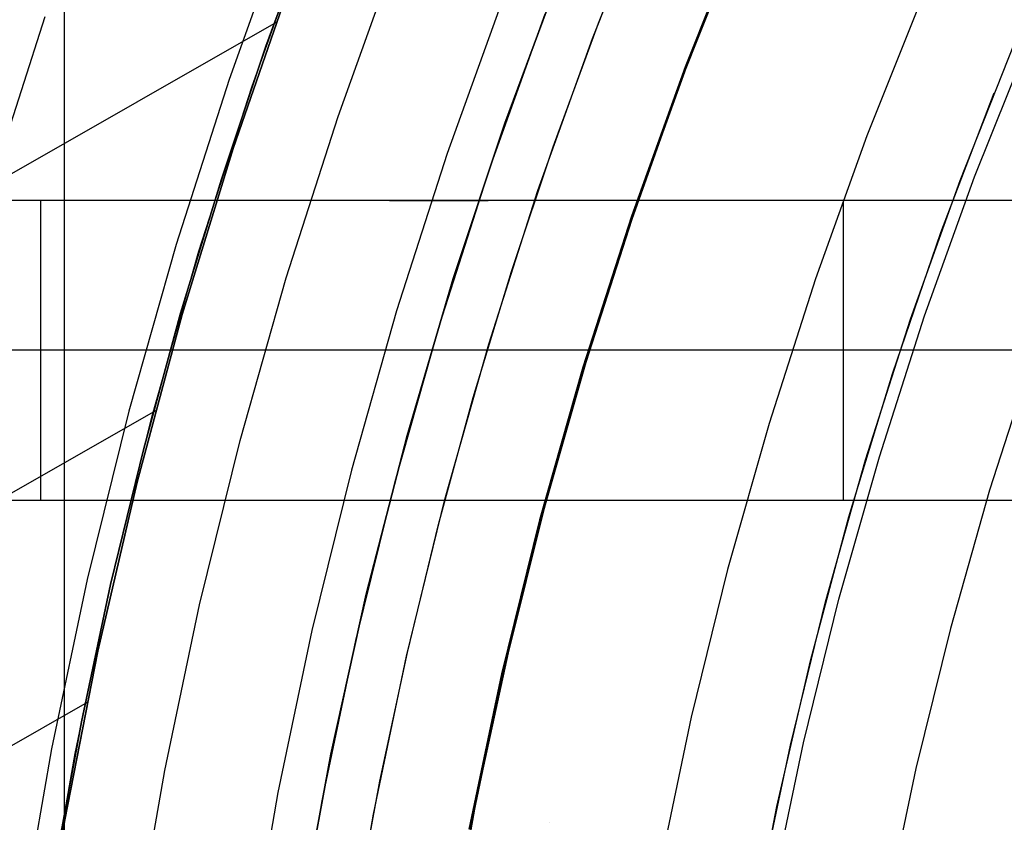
# Model space of a CAD drawing. Header units: millimetres. Extents: x 9001 to 10165, y -167 to 850.
# Tile 52 of 216: x 9532.1 to 9541.95, y 491.6 to 499.63. Entities that reach past the tile are written whole.
import ezdxf

# ---------------------------------------------------------------- set-up
doc = ezdxf.new("R2010")
doc.units = ezdxf.units.MM
for name, color, linetype in [('1', 7, 'Continuous'), ('COLOR EXT', 7, 'Continuous'), ('luz', 7, 'Continuous'), ('PLASTICO NEGRO', 7, 'Continuous')]:
    doc.layers.add(name, color=color, linetype=linetype)

msp = doc.modelspace()

# ---------------------------------------------------------------- linework, layer by layer
at = {"layer": '1', "color": 250, "true_color": 0x111111}
for p, q in [((9537.8322, 499.4414, 89.1312), (9538.4288, 500.9425, 89.1312)), ((9537.8929, 499.596, 89.1312), (9538.3804, 500.8202, 89.1312)), ((9535.0472, 500.6823, 64.2379), (9534.5647, 499.3646, 64.2379)), ((9534.5647, 499.3646, 86.0852), (9535.0472, 500.6823, 86.0852)), ((9539.3599, 500.6279, 89.1312), (9538.7714, 499.1535, 89.1312)), ((9538.7714, 499.1535, 92.3996), (9539.3599, 500.6279, 92.3996)), ((9534.4223, 498.9566, 75.1615), (9535.0066, 500.5813, 75.1615)), ((9538.7346, 499.0515, 95.6679), (9539.2862, 500.4509, 95.6679)), ((9536.8062, 498.1455, 228.5255), (9537.361, 499.6884, 228.5255)), ((9537.4398, 498.3586, 89.1312), (9537.8929, 499.596, 89.1312)), ((9537.2875, 497.9207, 89.1312), (9537.8322, 499.4414, 89.1312)), ((9534.5647, 499.3646, 64.2379), (9534.1193, 498.0341, 64.2379)), ((9534.1193, 498.0341, 86.0852), (9534.5647, 499.3646, 86.0852)), ((9541.512, 498.023, 98.6312), (9542.0567, 499.396, 98.6312)), ((9538.7714, 499.1535, 89.1312), (9538.2341, 497.6596, 89.1312)), ((9538.2341, 497.6596, 92.3996), (9538.7714, 499.1535, 92.3996)), ((9538.2288, 497.6345, 95.6679), (9538.7346, 499.0515, 95.6679)), ((9533.8945, 497.3127, 75.1615), (9534.4223, 498.9566, 75.1615)), ((9541.3191, 497.501, 98.6312), (9541.8528, 498.8979, 98.6312)), ((9537.0215, 497.1091, 89.1312), (9537.4398, 498.3586, 89.1312)), ((9536.3049, 496.5844, 228.5255), (9536.8062, 498.1455, 228.5255)), ((9534.1193, 498.0341, 64.2379), (9533.7115, 496.6917, 64.2379)), ((9533.7115, 496.6917, 86.0852), (9534.1193, 498.0341, 86.0852)), ((9541.0148, 496.632, 98.6312), (9541.512, 498.023, 98.6312)), ((9536.7954, 496.3822, 89.1312), (9537.2875, 497.9207, 89.1312)), ((9538.2341, 497.6596, 89.1312), (9537.7488, 496.1481, 89.1312)), ((9537.7488, 496.1481, 92.3996), (9538.2341, 497.6596, 92.3996)), ((9537.7694, 496.2014, 95.6679), (9538.2288, 497.6345, 95.6679)), ((9540.8342, 496.0864, 98.6312), (9541.3191, 497.501, 98.6312)), ((9533.4237, 495.6516, 75.1615), (9533.8945, 497.3127, 75.1615)), ((9536.6386, 495.8484, 89.1312), (9537.0215, 497.1091, 89.1312)), ((9533.7115, 496.6917, 64.2379), (9533.3417, 495.3384, 64.2379)), ((9533.3417, 495.3384, 86.0852), (9533.7115, 496.6917, 86.0852)), ((9535.8578, 495.0069, 228.5255), (9536.3049, 496.5844, 228.5255)), ((9540.5655, 495.2249, 98.6312), (9541.0148, 496.632, 98.6312)), ((9536.3566, 494.8276, 89.1312), (9536.7954, 496.3822, 89.1312)), ((9537.3567, 494.7539, 95.6679), (9537.7694, 496.2014, 95.6679)), ((9537.7488, 496.1481, 89.1312), (9537.3159, 494.6207, 89.1312)), ((9537.3159, 494.6207, 92.3996), (9537.7488, 496.1481, 92.3996)), ((9540.3989, 494.6559, 98.6312), (9540.8342, 496.0864, 98.6312)), ((9536.2913, 494.5775, 89.1312), (9536.6386, 495.8484, 89.1312)), ((9533.0105, 493.9753, 75.1615), (9533.4237, 495.6516, 75.1615)), ((9533.3417, 495.3384, 64.2379), (9533.0105, 493.9753, 64.2379)), ((9533.0105, 493.9753, 86.0852), (9533.3417, 495.3384, 86.0852)), ((9540.1649, 493.8031, 98.6312), (9540.5655, 495.2249, 98.6312)), ((9535.4654, 493.415, 228.5255), (9535.8578, 495.0069, 228.5255)), ((9535.9714, 493.2589, 89.1312), (9536.3566, 494.8276, 89.1312)), ((9536.991, 493.2935, 95.6679), (9537.3567, 494.7539, 95.6679)), ((9537.3159, 494.6207, 89.1312), (9536.936, 493.0793, 89.1312)), ((9536.936, 493.0793, 92.3996), (9537.3159, 494.6207, 92.3996)), ((9540.0135, 493.2111, 98.6312), (9540.3989, 494.6559, 98.6312)), ((9535.9802, 493.2975, 89.1312), (9536.2913, 494.5775, 89.1312)), ((9532.6554, 492.2856, 75.1615), (9533.0105, 493.9753, 75.1615)), ((9533.0105, 493.9753, 64.2379), (9532.7181, 492.6034, 64.2379)), ((9532.7181, 492.6034, 86.0852), (9533.0105, 493.9753, 86.0852)), ((9539.8133, 492.3685, 98.6312), (9540.1649, 493.8031, 98.6312)), ((9535.1282, 491.8104, 228.5255), (9535.4654, 493.415, 228.5255)), ((9535.6404, 491.6779, 89.1312), (9535.9714, 493.2589, 89.1312)), ((9535.7056, 492.0091, 89.1312), (9535.9802, 493.2975, 89.1312)), ((9536.6729, 491.8219, 95.6679), (9536.991, 493.2935, 95.6679)), ((9539.6785, 491.7537, 98.6312), (9540.0135, 493.2111, 98.6312)), ((9536.936, 493.0793, 89.1312), (9536.6095, 491.5257, 89.1312)), ((9536.6095, 491.5257, 92.3996), (9536.936, 493.0793, 92.3996)), ((9532.7181, 492.6034, 64.2379), (9532.4647, 491.2238, 64.2379)), ((9532.4647, 491.2238, 86.0852), (9532.7181, 492.6034, 86.0852)), ((9539.5111, 490.9226, 98.6312), (9539.8133, 492.3685, 98.6312)), ((9532.3588, 490.5848, 75.1615), (9532.6554, 492.2856, 75.1615)), ((9535.4677, 490.7135, 89.1312), (9535.7056, 492.0091, 89.1312)), ((9536.4026, 490.3406, 95.6679), (9536.6729, 491.8219, 95.6679)), ((9534.8466, 490.1951, 228.5255), (9535.1282, 491.8104, 228.5255)), ((9539.3944, 490.2857, 98.6312), (9539.6785, 491.7537, 98.6312)), ((9535.364, 490.0864, 89.1312), (9535.6404, 491.6779, 89.1312))]:
    msp.add_line(p, q, dxfattribs=at)
at = {"layer": '1', "color": 29, "true_color": 0x4d342b}
for p, q in [((9534.8042, 499.9839, 70.5621), (9534.237, 498.3414, 70.5621)), ((9534.237, 498.3414, 76.062), (9534.8042, 499.9839, 76.062)), ((9534.8042, 499.9839, 34.4621), (9534.237, 498.3414, 34.4621)), ((9534.237, 498.3414, 42.4621), (9534.8042, 499.9839, 42.4621)), ((9534.237, 498.3414, 73.3121), (9534.8042, 499.9839, 73.3121)), ((9534.237, 498.3414, 38.4621), (9534.8042, 499.9839, 38.4621)), ((9534.6666, 499.6018, 34.4621), (9506.7747, 483.6667, 34.4621)), ((9534.237, 498.3414, 70.5621), (9533.7273, 496.6803, 70.5621)), ((9533.7273, 496.6803, 76.062), (9534.237, 498.3414, 76.062)), ((9534.237, 498.3414, 34.4621), (9533.7273, 496.6803, 34.4621)), ((9533.7273, 496.6803, 42.4621), (9534.237, 498.3414, 42.4621)), ((9533.7273, 496.6803, 73.3121), (9534.237, 498.3414, 73.3121)), ((9533.7273, 496.6803, 38.4621), (9534.237, 498.3414, 38.4621)), ((9533.7273, 496.6803, 70.5621), (9533.2755, 495.0024, 70.5621)), ((9533.2755, 495.0024, 76.062), (9533.7273, 496.6803, 76.062)), ((9533.7273, 496.6803, 34.4621), (9533.2755, 495.0024, 34.4621)), ((9533.2755, 495.0024, 42.4621), (9533.7273, 496.6803, 42.4621)), ((9533.2755, 495.0024, 73.3121), (9533.7273, 496.6803, 73.3121)), ((9533.2755, 495.0024, 38.4621), (9533.7273, 496.6803, 38.4621)), ((9533.4597, 495.7147, 42.4621), (9512.2745, 483.6112, 42.4621)), ((9533.2755, 495.0024, 70.5621), (9532.8824, 493.3098, 70.5621)), ((9532.8824, 493.3098, 76.062), (9533.2755, 495.0024, 76.062)), ((9533.2755, 495.0024, 34.4621), (9532.8824, 493.3098, 34.4621)), ((9532.8824, 493.3098, 42.4621), (9533.2755, 495.0024, 42.4621)), ((9532.8824, 493.3098, 73.3121), (9533.2755, 495.0024, 73.3121)), ((9532.8824, 493.3098, 38.4621), (9533.2755, 495.0024, 38.4621)), ((9532.8824, 493.3098, 70.5621), (9532.5483, 491.6046, 70.5621)), ((9532.5483, 491.6046, 76.062), (9532.8824, 493.3098, 76.062)), ((9532.8824, 493.3098, 34.4621), (9532.5483, 491.6046, 34.4621)), ((9532.5483, 491.6046, 42.4621), (9532.8824, 493.3098, 42.4621)), ((9532.5483, 491.6046, 73.3121), (9532.8824, 493.3098, 73.3121)), ((9532.5483, 491.6046, 38.4621), (9532.8824, 493.3098, 38.4621)), ((9532.7749, 492.7944, 76.062), (9516.6242, 483.5673, 76.062)), ((9532.5483, 491.6046, 70.5621), (9532.2737, 489.8888, 70.5621)), ((9532.2737, 489.8888, 76.062), (9532.5483, 491.6046, 76.062)), ((9532.5483, 491.6046, 34.4621), (9532.2737, 489.8888, 34.4621)), ((9532.2737, 489.8888, 42.4621), (9532.5483, 491.6046, 42.4621)), ((9532.2737, 489.8888, 73.3121), (9532.5483, 491.6046, 73.3121)), ((9532.2737, 489.8888, 38.4621), (9532.5483, 491.6046, 38.4621))]:
    msp.add_line(p, q, dxfattribs=at)
at = {"layer": '1', "color": 7, "true_color": 0xf4f4f4}
for p, q in [((9550.5983, 497.8227, 282.75), (9521.0041, 497.8227, 282.75)), ((9532.3078, 497.8227, 272.75), (9522.1128, 497.8227, 272.75)), ((9532.5973, 497.8227, 272.745), (9532.3078, 497.8227, 272.75)), ((9532.3078, 497.8227, 272.75), (9532.3078, 494.8227, 272.75)), ((9532.8864, 497.8227, 272.7301), (9532.5973, 497.8227, 272.745)), ((9533.1749, 497.8227, 272.7052), (9532.8864, 497.8227, 272.7301)), ((9533.4623, 497.8227, 272.6703), (9533.1749, 497.8227, 272.7052)), ((9533.7483, 497.8227, 272.6256), (9533.4623, 497.8227, 272.6703)), ((9534.0327, 497.8227, 272.5711), (9533.7483, 497.8227, 272.6256)), ((9534.315, 497.8227, 272.5068), (9534.0327, 497.8227, 272.5711)), ((9534.5949, 497.8227, 272.4329), (9534.315, 497.8227, 272.5068)), ((9534.8721, 497.8227, 272.3493), (9534.5949, 497.8227, 272.4329)), ((9535.1462, 497.8227, 272.2562), (9534.8721, 497.8227, 272.3493)), ((9535.417, 497.8227, 272.1538), (9535.1462, 497.8227, 272.2562)), ((9535.6841, 497.8227, 272.0421), (9535.417, 497.8227, 272.1538)), ((9535.9472, 497.8227, 271.9212), (9535.6841, 497.8227, 272.0421)), ((9535.8012, 497.8227, 282.75), (9536.7894, 497.8227, 271.4556)), ((9536.206, 497.8227, 271.7914), (9535.9472, 497.8227, 271.9212)), ((9536.4601, 497.8227, 271.6527), (9536.206, 497.8227, 271.7914)), ((9536.7093, 497.8227, 271.5054), (9536.4601, 497.8227, 271.6527)), ((9536.9533, 497.8227, 271.3495), (9536.7093, 497.8227, 271.5054)), ((9537.1918, 497.8227, 271.1854), (9536.9533, 497.8227, 271.3495)), ((9537.4245, 497.8227, 271.0131), (9537.1918, 497.8227, 271.1854)), ((9537.6512, 497.8227, 270.8329), (9537.4245, 497.8227, 271.0131)), ((9537.8714, 497.8227, 270.6451), (9537.6512, 497.8227, 270.8329)), ((9538.0851, 497.8227, 270.4497), (9537.8714, 497.8227, 270.6451)), ((9538.2919, 497.8227, 270.2471), (9538.0851, 497.8227, 270.4497)), ((9538.4917, 497.8227, 270.0375), (9538.2919, 497.8227, 270.2471)), ((9538.6841, 497.8227, 269.8212), (9538.4917, 497.8227, 270.0375)), ((9538.8689, 497.8227, 269.5983), (9538.6841, 497.8227, 269.8212)), ((9539.0459, 497.8227, 269.3692), (9538.8689, 497.8227, 269.5983)), ((9539.215, 497.8227, 269.1342), (9539.0459, 497.8227, 269.3692)), ((9539.3758, 497.8227, 268.8935), (9539.215, 497.8227, 269.1342)), ((9539.5283, 497.8227, 268.6474), (9539.3758, 497.8227, 268.8935)), ((9539.6722, 497.8227, 268.3961), (9539.5283, 497.8227, 268.6474)), ((9539.8073, 497.8227, 268.1401), (9539.6722, 497.8227, 268.3961)), ((9539.9336, 497.8227, 267.8796), (9539.8073, 497.8227, 268.1401)), ((9540.0508, 497.8227, 267.6148), (9539.9336, 497.8227, 267.8796)), ((9540.1588, 497.8227, 267.3462), (9540.0508, 497.8227, 267.6148)), ((9540.2576, 497.8227, 267.074), (9540.1588, 497.8227, 267.3462)), ((9540.3468, 497.8227, 266.7986), (9540.2576, 497.8227, 267.074)), ((9551.045, 497.8227, 231.75), (9540.3468, 497.8227, 266.7986)), ((9540.3468, 494.8227, 266.7986), (9540.3468, 497.8227, 266.7986)), ((9532.3078, 496.3227, 272.75), (9522.1128, 496.3227, 272.75)), ((9532.5973, 496.3227, 272.745), (9532.3078, 496.3227, 272.75)), ((9532.8864, 496.3227, 272.7301), (9532.5973, 496.3227, 272.745)), ((9533.1749, 496.3227, 272.7052), (9532.8864, 496.3227, 272.7301)), ((9533.4623, 496.3227, 272.6703), (9533.1749, 496.3227, 272.7052)), ((9533.7483, 496.3227, 272.6256), (9533.4623, 496.3227, 272.6703)), ((9534.0327, 496.3227, 272.5711), (9533.7483, 496.3227, 272.6256)), ((9534.315, 496.3227, 272.5068), (9534.0327, 496.3227, 272.5711)), ((9534.5949, 496.3227, 272.4329), (9534.315, 496.3227, 272.5068)), ((9534.8721, 496.3227, 272.3493), (9534.5949, 496.3227, 272.4329)), ((9535.1462, 496.3227, 272.2562), (9534.8721, 496.3227, 272.3493)), ((9535.417, 496.3227, 272.1538), (9535.1462, 496.3227, 272.2562)), ((9535.6841, 496.3227, 272.0421), (9535.417, 496.3227, 272.1538)), ((9535.9472, 496.3227, 271.9212), (9535.6841, 496.3227, 272.0421)), ((9536.206, 496.3227, 271.7914), (9535.9472, 496.3227, 271.9212)), ((9536.4601, 496.3227, 271.6527), (9536.206, 496.3227, 271.7914)), ((9536.7093, 496.3227, 271.5054), (9536.4601, 496.3227, 271.6527)), ((9536.9533, 496.3227, 271.3495), (9536.7093, 496.3227, 271.5054)), ((9537.1918, 496.3227, 271.1854), (9536.9533, 496.3227, 271.3495)), ((9537.4245, 496.3227, 271.0131), (9537.1918, 496.3227, 271.1854)), ((9537.6512, 496.3227, 270.8329), (9537.4245, 496.3227, 271.0131)), ((9537.8714, 496.3227, 270.6451), (9537.6512, 496.3227, 270.8329)), ((9538.0851, 496.3227, 270.4497), (9537.8714, 496.3227, 270.6451)), ((9538.2919, 496.3227, 270.2471), (9538.0851, 496.3227, 270.4497)), ((9538.4917, 496.3227, 270.0375), (9538.2919, 496.3227, 270.2471)), ((9538.6841, 496.3227, 269.8212), (9538.4917, 496.3227, 270.0375)), ((9538.8689, 496.3227, 269.5983), (9538.6841, 496.3227, 269.8212)), ((9539.0459, 496.3227, 269.3692), (9538.8689, 496.3227, 269.5983)), ((9539.215, 496.3227, 269.1342), (9539.0459, 496.3227, 269.3692)), ((9539.3758, 496.3227, 268.8935), (9539.215, 496.3227, 269.1342)), ((9539.5283, 496.3227, 268.6474), (9539.3758, 496.3227, 268.8935)), ((9539.6722, 496.3227, 268.3961), (9539.5283, 496.3227, 268.6474)), ((9539.8073, 496.3227, 268.1401), (9539.6722, 496.3227, 268.3961)), ((9539.9336, 496.3227, 267.8796), (9539.8073, 496.3227, 268.1401)), ((9540.0508, 496.3227, 267.6148), (9539.9336, 496.3227, 267.8796)), ((9540.1588, 496.3227, 267.3462), (9540.0508, 496.3227, 267.6148)), ((9540.2576, 496.3227, 267.074), (9540.1588, 496.3227, 267.3462)), ((9540.3468, 496.3227, 266.7986), (9540.2576, 496.3227, 267.074)), ((9551.045, 496.3227, 231.75), (9540.3468, 496.3227, 266.7986)), ((9521.0041, 494.8227, 279.75), (9546.8455, 494.8227, 279.75)), ((9522.1128, 494.8227, 272.75), (9532.3078, 494.8227, 272.75)), ((9532.3078, 494.8227, 272.75), (9532.5973, 494.8227, 272.745)), ((9532.5973, 494.8227, 272.745), (9532.8864, 494.8227, 272.7301)), ((9532.8864, 494.8227, 272.7301), (9533.1749, 494.8227, 272.7052)), ((9533.1749, 494.8227, 272.7052), (9533.4623, 494.8227, 272.6703)), ((9533.4623, 494.8227, 272.6703), (9533.7483, 494.8227, 272.6256)), ((9533.7483, 494.8227, 272.6256), (9534.0327, 494.8227, 272.5711)), ((9534.0327, 494.8227, 272.5711), (9534.315, 494.8227, 272.5068)), ((9534.315, 494.8227, 272.5068), (9534.5949, 494.8227, 272.4329)), ((9534.5949, 494.8227, 272.4329), (9534.8721, 494.8227, 272.3493)), ((9534.8721, 494.8227, 272.3493), (9535.1462, 494.8227, 272.2562)), ((9535.1462, 494.8227, 272.2562), (9535.417, 494.8227, 272.1538)), ((9535.417, 494.8227, 272.1538), (9535.6841, 494.8227, 272.0421)), ((9535.6841, 494.8227, 272.0421), (9535.9472, 494.8227, 271.9212)), ((9535.9472, 494.8227, 271.9212), (9536.206, 494.8227, 271.7914)), ((9536.0245, 494.8227, 271.8836), (9536.0245, 494.8227, 279.75)), ((9536.206, 494.8227, 271.7914), (9536.4601, 494.8227, 271.6527)), ((9536.4601, 494.8227, 271.6527), (9536.7093, 494.8227, 271.5054)), ((9536.7093, 494.8227, 271.5054), (9536.9533, 494.8227, 271.3495)), ((9536.9533, 494.8227, 271.3495), (9537.1918, 494.8227, 271.1854)), ((9537.1918, 494.8227, 271.1854), (9537.4245, 494.8227, 271.0131)), ((9537.4245, 494.8227, 271.0131), (9537.6512, 494.8227, 270.8329)), ((9537.6512, 494.8227, 270.8329), (9537.8714, 494.8227, 270.6451)), ((9537.8714, 494.8227, 270.6451), (9538.0851, 494.8227, 270.4497)), ((9538.0851, 494.8227, 270.4497), (9538.2919, 494.8227, 270.2471)), ((9538.2919, 494.8227, 270.2471), (9538.4917, 494.8227, 270.0375)), ((9538.4917, 494.8227, 270.0375), (9538.6841, 494.8227, 269.8212)), ((9538.6841, 494.8227, 269.8212), (9538.8689, 494.8227, 269.5983)), ((9538.8689, 494.8227, 269.5983), (9539.0459, 494.8227, 269.3692)), ((9539.0459, 494.8227, 269.3692), (9539.215, 494.8227, 269.1342)), ((9539.215, 494.8227, 269.1342), (9539.3758, 494.8227, 268.8935)), ((9539.3758, 494.8227, 268.8935), (9539.5283, 494.8227, 268.6474)), ((9539.5283, 494.8227, 268.6474), (9539.6722, 494.8227, 268.3961)), ((9539.6722, 494.8227, 268.3961), (9539.8073, 494.8227, 268.1401)), ((9539.8073, 494.8227, 268.1401), (9539.9336, 494.8227, 267.8796)), ((9539.9336, 494.8227, 267.8796), (9540.0508, 494.8227, 267.6148)), ((9540.0508, 494.8227, 267.6148), (9540.1588, 494.8227, 267.3462)), ((9540.1588, 494.8227, 267.3462), (9540.2576, 494.8227, 267.074)), ((9540.2576, 494.8227, 267.074), (9540.3468, 494.8227, 266.7986)), ((9540.3468, 494.8227, 266.7986), (9551.045, 494.8227, 231.7502))]:
    msp.add_line(p, q, dxfattribs=at)
at = {"layer": 'COLOR EXT', "color": 30, "true_color": 0xff8d00}
for p, q in [((9532.5486, 483.8462, 21.2621), (9532.5486, 530.6536, 21.2621)), ((9537.3996, 491.5962, 21.2621), (9537.3996, 491.5962, 19.1621))]:
    msp.add_line(p, q, dxfattribs=at)
at = {"layer": 'luz', "color": 7, "true_color": 0xffffff}
for p, q in [((9534.783, 500.6661, -25.0763), (9534.1959, 499.0337, -25.0763)), ((9539.3481, 500.6328, -24.6283), (9538.7595, 499.158, -24.6283)), ((9535.2873, 498.6623, -25.3838), (9535.8609, 500.2573, -25.3838)), ((9536.9389, 499.8485, -25.6914), (9536.3788, 498.2909, -25.6914)), ((9541.1438, 499.88, -23.5653), (9540.5801, 498.4675, -23.5653)), ((9532.3526, 499.6609, -26.1393), (9531.8016, 497.9451, -26.1393)), ((9541.658, 498.0587, -23.8728), (9542.207, 499.4342, -23.8728)), ((9538.7595, 499.158, -24.6283), (9538.2221, 497.6637, -24.6283)), ((9534.1959, 499.0337, -25.0763), (9533.6655, 497.3819, -25.0763)), ((9534.7691, 497.0485, -25.3838), (9535.2873, 498.6623, -25.3838)), ((9540.5801, 498.4675, -23.5653), (9540.0654, 497.0365, -23.5653)), ((9536.3788, 498.2909, -25.6914), (9535.8727, 496.715, -25.6914)), ((9541.1569, 496.6651, -23.8728), (9541.658, 498.0587, -23.8728)), ((9538.2221, 497.6637, -24.6283), (9537.7366, 496.1518, -24.6283)), ((9533.6655, 497.3819, -25.0763), (9533.1925, 495.7129, -25.0763)), ((9534.3069, 495.4177, -25.3838), (9534.7691, 497.0485, -25.3838)), ((9540.0654, 497.0365, -23.5653), (9539.6005, 495.5886, -23.5653)), ((9535.8727, 496.715, -25.6914), (9535.4214, 495.1225, -25.6914)), ((9540.7041, 495.2551, -23.8728), (9541.1569, 496.6651, -23.8728)), ((9542.2483, 496.2938, -24.1804), (9541.8077, 494.9216, -24.1804)), ((9537.7366, 496.1518, -24.6283), (9537.3036, 494.624, -24.6283)), ((9533.1925, 495.7129, -25.0763), (9532.7773, 494.0285, -25.0763)), ((9539.6005, 495.5886, -23.5653), (9539.1858, 494.1254, -23.5653)), ((9533.9013, 493.772, -25.3838), (9534.3069, 495.4177, -25.3838)), ((9540.3003, 493.8303, -23.8728), (9540.7041, 495.2551, -23.8728)), ((9535.4214, 495.1225, -25.6914), (9535.0253, 493.5154, -25.6914)), ((9541.8077, 494.9216, -24.1804), (9541.4147, 493.5351, -24.1804)), ((9537.3036, 494.624, -24.6283), (9536.9236, 493.0821, -24.6283)), ((9539.1858, 494.1254, -23.5653), (9538.8218, 492.6489, -23.5653)), ((9532.7773, 494.0285, -25.0763), (9532.4205, 492.3308, -25.0763)), ((9539.9458, 492.3923, -23.8728), (9540.3003, 493.8303, -23.8728)), ((9533.5527, 492.1132, -25.3838), (9533.9013, 493.772, -25.3838)), ((9535.0253, 493.5154, -25.6914), (9534.6849, 491.8956, -25.6914)), ((9541.4147, 493.5351, -24.1804), (9541.0698, 492.1358, -24.1804)), ((9536.9236, 493.0821, -24.6283), (9536.597, 491.5281, -24.6283)), ((9538.8218, 492.6489, -23.5653), (9538.5091, 491.1606, -23.5653)), ((9532.4205, 492.3308, -25.0763), (9532.1225, 490.6218, -25.0763)), ((9539.6413, 490.943, -23.8728), (9539.9458, 492.3923, -23.8728)), ((9541.0698, 492.1358, -24.1804), (9540.7734, 490.7254, -24.1804)), ((9533.2616, 490.4434, -25.3838), (9533.5527, 492.1132, -25.3838)), ((9534.6849, 491.8956, -25.6914), (9534.4006, 490.265, -25.6914))]:
    msp.add_line(p, q, dxfattribs=at)
at = {"layer": 'PLASTICO NEGRO', "color": 254, "true_color": 0xcad1ee}
for p, q in [((9537.5278, 500.1337, 33.5621), (9536.9575, 498.5963, 33.5621)), ((9536.9575, 498.5963, 35.0621), (9537.5278, 500.1337, 35.0621)), ((9537.5278, 500.1337, 34.3121), (9536.9575, 498.5963, 34.3121)), ((9536.9575, 498.5963, 33.5621), (9536.4405, 497.0401, 33.5621)), ((9536.4405, 497.0401, 35.0621), (9536.9575, 498.5963, 35.0621)), ((9536.9575, 498.5963, 34.3121), (9536.4405, 497.0401, 34.3121)), ((9536.4405, 497.0401, 33.5621), (9535.9776, 495.4671, 33.5621)), ((9535.9776, 495.4671, 35.0621), (9536.4405, 497.0401, 35.0621)), ((9536.4405, 497.0401, 34.3121), (9535.9776, 495.4671, 34.3121)), ((9535.9776, 495.4671, 33.5621), (9535.5693, 493.879, 33.5621)), ((9535.5693, 493.879, 35.0621), (9535.9776, 495.4671, 35.0621)), ((9535.9776, 495.4671, 34.3121), (9535.5693, 493.879, 34.3121)), ((9535.5693, 493.879, 33.5621), (9535.216, 492.2777, 33.5621)), ((9535.216, 492.2777, 35.0621), (9535.5693, 493.879, 35.0621)), ((9535.5693, 493.879, 34.3121), (9535.216, 492.2777, 34.3121)), ((9535.216, 492.2777, 33.5621), (9534.9182, 490.6652, 33.5621)), ((9534.9182, 490.6652, 35.0621), (9535.216, 492.2777, 35.0621)), ((9535.216, 492.2777, 34.3121), (9534.9182, 490.6652, 34.3121))]:
    msp.add_line(p, q, dxfattribs=at)

doc.saveas('drawing.dxf')
